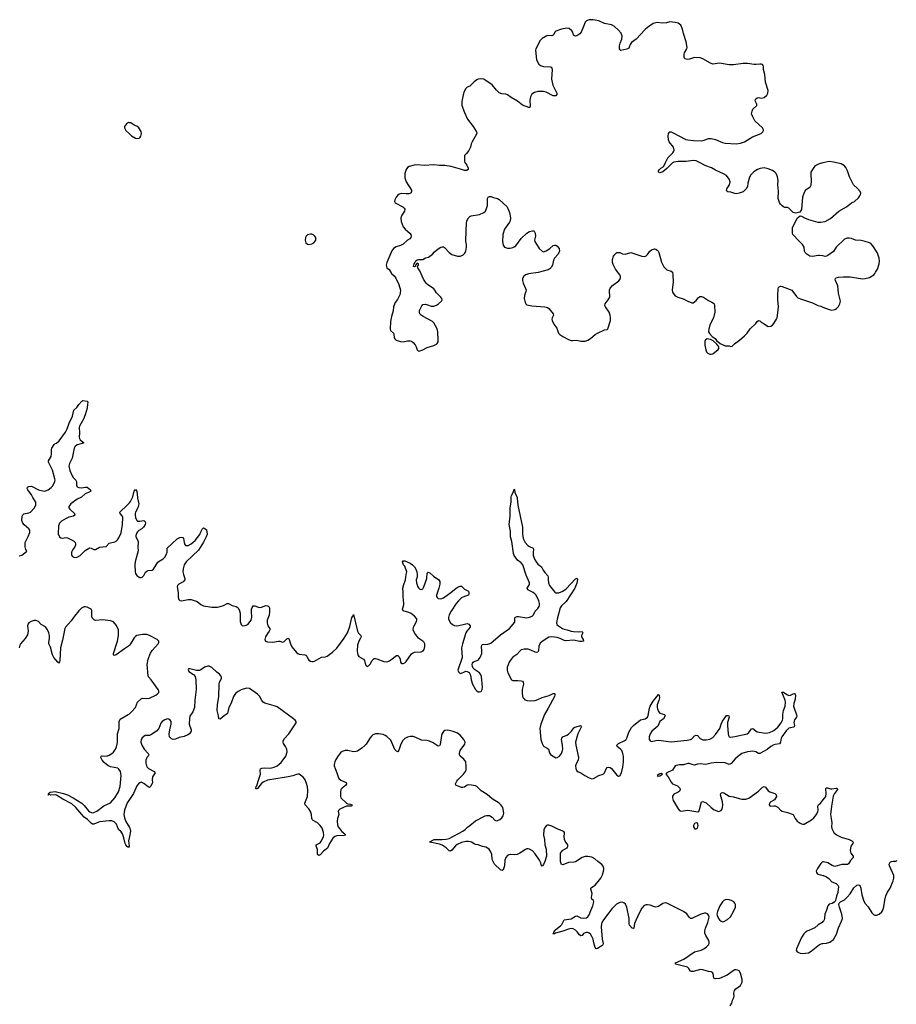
# Model space of a CAD drawing. Header units: inches. Extents: x 1771465 to 1971076, y 472029 to 643563.
# Tile 70 of 127: x 1808419 to 1821057, y 612692 to 626889. Entities that reach past the tile are written whole.
import ezdxf

# ---------------------------------------------------------------- set-up
doc = ezdxf.new("R2010")
doc.units = ezdxf.units.IN
doc.header["$MEASUREMENT"] = 0
for name, color, linetype in [('B8601', 7, 'Continuous'), ('B8602', 7, 'Continuous'), ('B8611', 7, 'Continuous'), ('B8612', 7, 'Continuous'), ('B8621', 7, 'Continuous'), ('B8622', 7, 'Continuous')]:
    doc.layers.add(name, color=color, linetype=linetype)

msp = doc.modelspace()

# ---------------------------------------------------------------- linework, layer by layer
at = {"layer": 'B8601', "color": 6, "elevation": 400}
for points in [[(1808410, 619156), (1808450, 619170), (1808519, 619221), (1808522, 619230), (1808510, 619248), (1808497, 619290), (1808497, 619350), (1808543, 619437), (1808566, 619494), (1808564, 619530), (1808553, 619550), (1808483, 619603), (1808464, 619630), (1808451, 619670), (1808454, 619730), (1808464, 619750), (1808478, 619762), (1808550, 619777), (1808575, 619790), (1808630, 619846), (1808652, 619890), (1808654, 619910), (1808650, 619931), (1808611, 620000)], [(1809299, 620000), (1809250, 619976), (1809158, 619910), (1809140, 619890), (1809130, 619870), (1809128, 619850), (1809141, 619830), (1809209, 619770), (1809214, 619746), (1809197, 619730), (1809130, 619716), (1809090, 619698), (1809023, 619657), (1808995, 619630), (1808981, 619590), (1808975, 619475), (1808992, 619432), (1809010, 619418), (1809030, 619414), (1809090, 619422), (1809110, 619419), (1809195, 619375), (1809219, 619350), (1809225, 619330), (1809224, 619310), (1809213, 619287), (1809185, 619250), (1809167, 619210), (1809167, 619170), (1809180, 619150), (1809210, 619136), (1809250, 619140), (1809290, 619164), (1809364, 619236), (1809410, 619266), (1809430, 619272), (1809450, 619271), (1809490, 619248), (1809510, 619251), (1809570, 619281), (1809667, 619293), (1809710, 619340), (1809790, 619361), (1809810, 619370), (1809830, 619388), (1809850, 619416), (1809881, 619490), (1809903, 619610), (1809905, 619710), (1809896, 619736), (1809868, 619770), (1809864, 619790), (1809970, 619889), (1810000, 619925)], [(1810000, 617870), (1809986, 617854), (1809930, 617819), (1809810, 617730), (1809782, 617722), (1809772, 617730), (1809774, 617750), (1809830, 617930), (1809844, 618010), (1809842, 618090), (1809816, 618156), (1809770, 618206), (1809730, 618222), (1809614, 618234), (1809510, 618227), (1809495, 618235), (1809465, 618265), (1809458, 618278), (1809460, 618370), (1809450, 618390), (1809390, 618419), (1809370, 618425), (1809350, 618423), (1809310, 618403), (1809270, 618364), (1809210, 618290), (1809160, 618220), (1809079, 618130), (1809069, 618110), (1809036, 617944), (1809008, 617830), (1809000, 617650), (1808990, 617611), (1808970, 617623), (1808911, 617691), (1808891, 617731), (1808863, 617843), (1808841, 617890), (1808839, 617910), (1808849, 617970), (1808848, 618010), (1808840, 618050), (1808822, 618090), (1808790, 618133), (1808729, 618169), (1808690, 618211), (1808650, 618226), (1808630, 618225), (1808585, 618210), (1808552, 618190), (1808543, 618177), (1808533, 618147), (1808542, 618070), (1808530, 618017), (1808496, 617964), (1808433, 617890), (1808422, 617870), (1808412, 617830)], [(1810000, 615111), (1809987, 615050), (1809997, 614970), (1809990, 614949), (1809981, 614961), (1809970, 614967), (1809950, 614992), (1809942, 615010), (1809923, 615090), (1809903, 615150), (1809880, 615180), (1809846, 615210), (1809813, 615290), (1809783, 615323), (1809750, 615338), (1809710, 615338), (1809570, 615321), (1809545, 615315), (1809490, 615288), (1809470, 615288), (1809450, 615302), (1809397, 615357), (1809351, 615390), (1809313, 615430), (1809231, 615531), (1809170, 615581), (1809041, 615650), (1808950, 615707), (1808930, 615712), (1808868, 615708), (1808842, 615718), (1808834, 615710), (1808826, 615710), (1808829, 615711), (1808838, 615722), (1808835, 615730), (1808859, 615750), (1808930, 615758), (1809051, 615730), (1809110, 615711), (1809190, 615668), (1809316, 615590), (1809350, 615558), (1809410, 615483), (1809430, 615467), (1809470, 615453), (1809490, 615456), (1809530, 615477), (1809630, 615555), (1809730, 615599), (1809790, 615668), (1809844, 615756), (1809868, 615830), (1809881, 615990), (1809872, 616050), (1809850, 616084), (1809835, 616095), (1809730, 616115), (1809690, 616134), (1809670, 616148), (1809637, 616177), (1809610, 616210), (1809591, 616250), (1809592, 616268), (1809606, 616274), (1809670, 616270), (1809710, 616285), (1809750, 616309), (1809770, 616327), (1809801, 616370), (1809815, 616405), (1809830, 616468), (1809829, 616590), (1809851, 616670), (1809855, 616770), (1809870, 616803), (1809984, 616870), (1810000, 616882)], [(1810000, 615643), (1809970, 615599), (1809930, 615491), (1809920, 615430), (1809930, 615379), (1809949, 615329), (1810000, 615242)]]:
    msp.add_lwpolyline(points, dxfattribs=at)
at = {"layer": 'B8602', "color": 6}
for points, elevation in [([(1810000, 625404), (1809990, 625405), (1809958, 625390), (1809931, 625350), (1809931, 625330), (1809951, 625290), (1810000, 625244)], 500), ([(1808611, 620000), (1808590, 620036), (1808536, 620110), (1808529, 620130), (1808531, 620149), (1808550, 620160), (1808590, 620164), (1808690, 620109), (1808770, 620091), (1808790, 620094), (1808830, 620111), (1808875, 620145), (1808896, 620170), (1808926, 620230), (1808930, 620250), (1808927, 620270), (1808894, 620394), (1808833, 620510), (1808833, 620530), (1808875, 620590), (1808880, 620630), (1808877, 620690), (1808884, 620710), (1808917, 620763), (1808928, 620772), (1808950, 620782), (1808990, 620818), (1809080, 620940), (1809104, 620990), (1809131, 621070), (1809179, 621170), (1809201, 621259), (1809241, 621299), (1809270, 621341), (1809315, 621390), (1809330, 621397), (1809390, 621388), (1809400, 621380), (1809402, 621370), (1809395, 621350), (1809390, 621290), (1809364, 621190), (1809337, 621130), (1809281, 621030), (1809275, 621010), (1809280, 620930), (1809275, 620870), (1809280, 620850), (1809292, 620832), (1809342, 620790), (1809322, 620778), (1809250, 620759), (1809215, 620730), (1809206, 620710), (1809174, 620566), (1809138, 620490), (1809129, 620450), (1809140, 620390), (1809174, 620314), (1809190, 620287), (1809231, 620250), (1809237, 620230), (1809238, 620178), (1809250, 620155), (1809270, 620144), (1809310, 620139), (1809370, 620149), (1809390, 620147), (1809439, 620110), (1809444, 620090), (1809413, 620070), (1809364, 620050), (1809310, 620005), (1809299, 620000)], 400)]:
    msp.add_lwpolyline(points, dxfattribs=dict(at, elevation=elevation))
at = {"layer": 'B8611', "color": 6, "elevation": 400}
for points in [[(1810000, 619925), (1810016, 619944), (1810045, 620000)], [(1810117, 620000), (1810117, 619990), (1810137, 619910), (1810121, 619850), (1810089, 619790), (1810083, 619770), (1810082, 619750), (1810089, 619709), (1810107, 619670), (1810120, 619660), (1810130, 619656), (1810150, 619656), (1810210, 619670), (1810228, 619650), (1810233, 619630), (1810229, 619610), (1810203, 619570), (1810181, 619550), (1810136, 619524), (1810116, 619504), (1810106, 619490), (1810093, 619450), (1810094, 619430), (1810126, 619370), (1810129, 619350), (1810124, 619290), (1810126, 619230), (1810083, 619070), (1810077, 619030), (1810082, 618930), (1810090, 618905), (1810110, 618875), (1810150, 618848), (1810170, 618845), (1810187, 618850), (1810207, 618873), (1810235, 618925), (1810250, 618939), (1810270, 618947), (1810327, 618953), (1810350, 618968), (1810410, 619066), (1810430, 619083), (1810487, 619113), (1810510, 619137), (1810530, 619172), (1810543, 619210), (1810544, 619270), (1810690, 619403), (1810730, 619423), (1810750, 619428), (1810770, 619425), (1810781, 619410), (1810789, 619349), (1810800, 619320), (1810810, 619307), (1810830, 619305), (1810850, 619309), (1810890, 619329), (1810950, 619379), (1811016, 619464), (1811030, 619506), (1811050, 619544), (1811070, 619561), (1811090, 619554), (1811112, 619532), (1811120, 619470), (1811109, 619430), (1811070, 619356), (1810999, 619241), (1810821, 619070), (1810792, 619030), (1810784, 619010), (1810774, 618970), (1810771, 618930), (1810780, 618890), (1810802, 618830), (1810799, 618810), (1810776, 618784), (1810712, 618748), (1810696, 618730), (1810689, 618710), (1810704, 618630), (1810704, 618564), (1810715, 618530), (1810730, 618515), (1810750, 618510), (1810849, 618531), (1810890, 618528), (1810979, 618499), (1811030, 618456), (1811070, 618437), (1811190, 618420), (1811270, 618420), (1811310, 618426), (1811359, 618441), (1811410, 618470), (1811430, 618470), (1811484, 618444), (1811538, 618430), (1811568, 618408), (1811590, 618365), (1811596, 618330), (1811600, 618210), (1811610, 618170), (1811631, 618151), (1811670, 618154), (1811707, 618170), (1811755, 618230), (1811766, 618274), (1811760, 618350), (1811763, 618390), (1811770, 618414), (1811785, 618435), (1811790, 618438), (1811810, 618436), (1811870, 618411), (1811903, 618417), (1811970, 618442), (1811998, 618438), (1812012, 618430), (1812020, 618410), (1812023, 618350), (1812018, 618302), (1811989, 618230), (1811989, 618190), (1811997, 618150), (1812024, 618110), (1812025, 618090), (1812016, 618070), (1811990, 618040), (1811961, 617990), (1811953, 617950), (1811962, 617930), (1811990, 617917), (1812070, 617912), (1812150, 617928), (1812170, 617928), (1812210, 617913), (1812230, 617921), (1812270, 617960), (1812290, 617969), (1812305, 617950), (1812323, 617890), (1812345, 617845), (1812410, 617763), (1812428, 617748), (1812450, 617740), (1812530, 617730), (1812544, 617724), (1812559, 617710), (1812576, 617670), (1812590, 617652), (1812610, 617640), (1812630, 617634), (1812650, 617633), (1812670, 617639), (1812770, 617697), (1812830, 617703), (1812850, 617711), (1812930, 617770), (1812990, 617826), (1813095, 617970), (1813144, 618050), (1813179, 618141), (1813210, 618271), (1813225, 618295), (1813230, 618311), (1813289, 618070), (1813305, 618045), (1813338, 618010), (1813342, 617990), (1813335, 617970), (1813310, 617930), (1813291, 617870), (1813285, 617790), (1813288, 617750), (1813295, 617730), (1813310, 617708), (1813376, 617670), (1813389, 617650), (1813406, 617586), (1813430, 617564), (1813450, 617571), (1813470, 617595), (1813502, 617650), (1813530, 617676), (1813550, 617680), (1813570, 617675), (1813670, 617633), (1813710, 617632), (1813750, 617645), (1813770, 617657), (1813850, 617722), (1813870, 617719), (1813890, 617701), (1813903, 617670), (1813910, 617626), (1813921, 617610), (1813930, 617604), (1813950, 617604), (1813970, 617615), (1813990, 617635), (1814070, 617746), (1814083, 617757), (1814110, 617767), (1814205, 617775), (1814237, 617790), (1814252, 617810), (1814261, 617850), (1814258, 617890), (1814251, 617910), (1814232, 617930), (1814190, 617955), (1814170, 617973), (1814109, 618049), (1814094, 618090), (1814097, 618130), (1814104, 618150), (1814141, 618210), (1814146, 618230), (1814143, 618250), (1814111, 618290), (1814065, 618325), (1814030, 618343), (1813950, 618367), (1813939, 618390), (1813956, 618450), (1813957, 618470), (1813947, 618567), (1813948, 618630), (1813942, 618690), (1813955, 618745), (1813981, 618810), (1813989, 618890), (1813999, 618930), (1813972, 619010), (1813951, 619030), (1813939, 619070), (1813950, 619088), (1813970, 619087), (1814050, 619051), (1814081, 619030), (1814110, 619000), (1814130, 618965), (1814143, 618930), (1814150, 618890), (1814149, 618851), (1814134, 618810), (1814141, 618770), (1814161, 618710), (1814170, 618696), (1814190, 618680), (1814210, 618675), (1814230, 618684), (1814247, 618713), (1814287, 618830), (1814293, 618907), (1814310, 618924), (1814330, 618913), (1814383, 618863), (1814460, 618810), (1814474, 618790), (1814476, 618750), (1814464, 618690), (1814430, 618590), (1814430, 618570), (1814436, 618556), (1814450, 618543), (1814490, 618540), (1814530, 618554), (1814636, 618630), (1814710, 618694), (1814740, 618710), (1814770, 618719), (1814790, 618720), (1814830, 618680), (1814888, 618648), (1814895, 618630), (1814896, 618610), (1814889, 618591), (1814830, 618571), (1814790, 618551), (1814744, 618510), (1814710, 618470), (1814638, 618362), (1814610, 618310), (1814600, 618270), (1814602, 618250), (1814610, 618224), (1814631, 618191), (1814657, 618170), (1814690, 618154), (1814710, 618150), (1814750, 618152), (1814830, 618174), (1814870, 618181), (1814895, 618175), (1814916, 618150), (1814914, 618130), (1814866, 618074), (1814850, 618050), (1814801, 617890), (1814791, 617830), (1814797, 617690), (1814735, 617510), (1814745, 617484), (1814770, 617463), (1814790, 617467), (1814830, 617488), (1814850, 617493), (1814872, 617492), (1814897, 617477), (1814918, 617438), (1814930, 617371), (1814947, 617310), (1814990, 617230), (1815008, 617210), (1815030, 617199), (1815050, 617195), (1815070, 617201), (1815088, 617230), (1815093, 617267), (1815077, 617417), (1815062, 617450), (1815046, 617470), (1814977, 617517), (1814958, 617538), (1814945, 617565), (1814942, 617590), (1814945, 617610), (1814956, 617624), (1814970, 617634), (1815030, 617655), (1815059, 617690), (1815081, 617750), (1815082, 617790), (1815075, 617850), (1815080, 617870), (1815090, 617880), (1815170, 617884), (1815210, 617901), (1815350, 618018), (1815481, 618110), (1815557, 618203), (1815557, 618263), (1815565, 618275), (1815590, 618284), (1815610, 618284), (1815730, 618266), (1815770, 618273), (1815807, 618290), (1815828, 618310), (1815850, 618361), (1815890, 618401), (1815910, 618428), (1815914, 618446), (1815915, 618470), (1815905, 618510), (1815863, 618590), (1815847, 618610), (1815822, 618630), (1815747, 618670), (1815735, 618690), (1815770, 618744), (1815769, 618770), (1815719, 618879), (1815671, 619030), (1815650, 619059), (1815597, 619097), (1815550, 619162), (1815537, 619190), (1815514, 619366), (1815493, 619430), (1815493, 619513), (1815477, 619610), (1815490, 619730), (1815489, 619850), (1815505, 619930), (1815505, 620000)], [(1815589, 620000), (1815593, 619990), (1815599, 619890), (1815668, 619570), (1815669, 619470), (1815679, 619410), (1815709, 619350), (1815747, 619307), (1815771, 619291), (1815821, 619270), (1815825, 619250), (1815822, 619210), (1815824, 619170), (1815841, 619110), (1815863, 619070), (1815890, 619036), (1815941, 619001), (1815966, 618950), (1815990, 618916), (1816035, 618870), (1816040, 618850), (1816038, 618810), (1816041, 618770), (1816058, 618730), (1816136, 618636), (1816150, 618627), (1816190, 618626), (1816249, 618650), (1816296, 618684), (1816430, 618829), (1816450, 618838), (1816457, 618830), (1816459, 618819), (1816450, 618766), (1816423, 618690), (1816298, 618502), (1816230, 618439), (1816210, 618410), (1816166, 618246), (1816159, 618190), (1816165, 618170), (1816187, 618147), (1816246, 618110), (1816270, 618101), (1816313, 618093), (1816372, 618072), (1816405, 618065), (1816470, 618062), (1816530, 618068), (1816538, 618050), (1816519, 618010), (1816517, 617990), (1816541, 617950), (1816548, 617930), (1816530, 617924), (1816490, 617924), (1816410, 617943), (1816290, 617933), (1816261, 617941), (1816210, 617965), (1816170, 617979), (1816091, 617989), (1816050, 617987), (1815950, 617925), (1815922, 617898), (1815903, 617857), (1815899, 617790), (1815889, 617771), (1815870, 617765), (1815850, 617767), (1815790, 617799), (1815748, 617812), (1815690, 617814), (1815650, 617802), (1815630, 617786), (1815585, 617735), (1815530, 617695), (1815505, 617670), (1815477, 617623), (1815449, 617550), (1815446, 617510), (1815455, 617470), (1815510, 617370), (1815530, 617360), (1815602, 617362), (1815650, 617356), (1815669, 617349), (1815677, 617337), (1815683, 617310), (1815664, 617230), (1815661, 617170), (1815675, 617115), (1815690, 617094), (1815704, 617084), (1815734, 617074), (1815787, 617067), (1815850, 617073), (1815890, 617085), (1815950, 617117), (1816054, 617146), (1816110, 617175), (1816130, 617175), (1816134, 617170), (1816136, 617150), (1816130, 617130), (1816040, 616960), (1815983, 616870), (1815931, 616730), (1815919, 616670), (1815934, 616510), (1815951, 616451), (1815972, 616412), (1816025, 616385), (1816042, 616370), (1816057, 616317), (1816070, 616294), (1816150, 616248), (1816170, 616249), (1816201, 616270), (1816231, 616310), (1816247, 616350), (1816249, 616370), (1816246, 616430), (1816230, 616510), (1816234, 616530), (1816251, 616549), (1816309, 616571), (1816330, 616588), (1816373, 616630), (1816410, 616679), (1816425, 616690), (1816511, 616711), (1816514, 616690), (1816468, 616592), (1816434, 616470), (1816437, 616430), (1816476, 616250), (1816469, 616210), (1816442, 616158), (1816434, 616130), (1816437, 616090), (1816450, 616060), (1816470, 616046), (1816510, 616029), (1816566, 615990), (1816630, 615955), (1816670, 615944), (1816690, 615947), (1816770, 615990), (1816832, 616008), (1816849, 616031), (1816872, 616088), (1816890, 616104), (1816910, 616110), (1816930, 616106), (1816950, 616090), (1817030, 615997), (1817050, 615982), (1817070, 615984), (1817096, 616030), (1817117, 616110), (1817125, 616190), (1817122, 616270), (1817115, 616310), (1817098, 616350), (1817082, 616370), (1817031, 616410), (1817027, 616430), (1817050, 616454), (1817136, 616490), (1817161, 616510), (1817173, 616530), (1817202, 616618), (1817239, 616681), (1817267, 616713), (1817370, 616792), (1817436, 616810), (1817470, 616830), (1817482, 616858), (1817499, 616961), (1817509, 616991), (1817550, 617063), (1817630, 617157), (1817639, 617150), (1817641, 617110), (1817635, 617070), (1817612, 617010), (1817610, 616970), (1817615, 616950), (1817630, 616912), (1817650, 616891), (1817715, 616870), (1817724, 616850), (1817701, 616810), (1817650, 616768), (1817618, 616702), (1817535, 616630), (1817507, 616593), (1817494, 616550), (1817496, 616516), (1817509, 616489), (1817530, 616482), (1817590, 616497), (1817630, 616502), (1817810, 616476), (1818042, 616498), (1818090, 616509), (1818110, 616519), (1818150, 616563), (1818170, 616574), (1818190, 616567), (1818230, 616526), (1818266, 616506), (1818316, 616504), (1818370, 616513), (1818410, 616539), (1818450, 616582), (1818512, 616670), (1818530, 616730), (1818550, 616775), (1818610, 616854), (1818630, 616858), (1818645, 616850), (1818647, 616830), (1818625, 616755), (1818624, 616710), (1818633, 616590), (1818638, 616570), (1818650, 616549), (1818670, 616544), (1818730, 616551), (1818907, 616593), (1818933, 616610), (1818970, 616666), (1818990, 616669), (1819030, 616633), (1819050, 616621), (1819170, 616602), (1819204, 616604), (1819230, 616611), (1819290, 616640), (1819350, 616690), (1819397, 616750), (1819417, 616790), (1819421, 616810), (1819421, 616870), (1819432, 616930), (1819455, 616990), (1819461, 617050), (1819457, 617077), (1819408, 617192), (1819430, 617191), (1819478, 617158), (1819510, 617146), (1819532, 617148), (1819570, 617168), (1819590, 617171), (1819601, 617161), (1819604, 617150), (1819600, 617090), (1819578, 617030), (1819577, 616990), (1819625, 616850), (1819616, 616830), (1819590, 616794), (1819584, 616776), (1819580, 616750), (1819589, 616710), (1819587, 616693), (1819574, 616686), (1819530, 616680), (1819510, 616673), (1819470, 616635), (1819409, 616550), (1819399, 616530), (1819389, 616471), (1819374, 616446), (1819310, 616440), (1819290, 616433), (1819250, 616410), (1819196, 616364), (1819090, 616309), (1819070, 616309), (1819030, 616333), (1818990, 616342), (1818910, 616332), (1818832, 616308), (1818790, 616280), (1818734, 616230), (1818678, 616162), (1818650, 616150), (1818590, 616173), (1818470, 616179), (1818390, 616171), (1818310, 616149), (1818230, 616160), (1818190, 616156), (1818150, 616142), (1818130, 616143), (1818070, 616164), (1818050, 616162), (1817990, 616143), (1817930, 616145), (1817883, 616137), (1817870, 616130), (1817830, 616067), (1817751, 616030), (1817736, 616010), (1817770, 615973), (1817810, 615897), (1817830, 615873), (1817902, 615842), (1817938, 615810), (1817942, 615790), (1817933, 615767), (1817910, 615750), (1817850, 615720), (1817830, 615692), (1817829, 615670), (1817842, 615630), (1817910, 615512), (1817930, 615488), (1817950, 615476), (1818051, 615489), (1818195, 615465), (1818210, 615474), (1818221, 615499), (1818248, 615610), (1818270, 615617), (1818317, 615597), (1818390, 615528), (1818430, 615498), (1818470, 615479), (1818490, 615474), (1818510, 615476), (1818530, 615484), (1818540, 615500), (1818550, 615530), (1818554, 615566), (1818551, 615610), (1818524, 615710), (1818526, 615730), (1818537, 615743), (1818550, 615747), (1818570, 615739), (1818650, 615695), (1818710, 615685), (1818790, 615657), (1818830, 615650), (1818890, 615651), (1818930, 615665), (1819070, 615766), (1819130, 615821), (1819150, 615830), (1819170, 615821), (1819210, 615769), (1819236, 615756), (1819308, 615730), (1819327, 615710), (1819330, 615690), (1819318, 615662), (1819299, 615641), (1819250, 615613), (1819230, 615590), (1819225, 615570), (1819234, 615554), (1819250, 615549), (1819290, 615555), (1819310, 615554), (1819350, 615534), (1819389, 615489), (1819410, 615475), (1819490, 615455), (1819568, 615428), (1819600, 615370), (1819630, 615334), (1819670, 615303), (1819690, 615292), (1819710, 615287), (1819730, 615291), (1819834, 615350), (1819870, 615382), (1819905, 615430), (1819926, 615470), (1819931, 615490), (1819928, 615550), (1819934, 615566), (1819970, 615596), (1820000, 615633)], [(1810000, 616882), (1810033, 616907), (1810087, 616970), (1810118, 617050), (1810170, 617097), (1810190, 617105), (1810250, 617099), (1810290, 617108), (1810381, 617150), (1810408, 617170), (1810424, 617190), (1810424, 617210), (1810415, 617230), (1810316, 617370), (1810275, 617415), (1810270, 617430), (1810258, 617590), (1810273, 617670), (1810303, 617757), (1810327, 617793), (1810414, 617890), (1810423, 617910), (1810424, 617930), (1810400, 617950), (1810290, 618011), (1810250, 618026), (1810190, 618026), (1810110, 618010), (1810090, 617996), (1810070, 617975), (1810019, 617890), (1810000, 617870)], [(1818662, 612670), (1818684, 612710), (1818695, 612750), (1818714, 612790), (1818718, 612810), (1818713, 612850), (1818723, 612890), (1818744, 612916), (1818810, 612964), (1818827, 612990), (1818834, 613010), (1818833, 613050), (1818810, 613142), (1818790, 613172), (1818770, 613185), (1818750, 613190), (1818730, 613188), (1818704, 613176), (1818619, 613110), (1818510, 613064), (1818450, 613060), (1818426, 613070), (1818415, 613135), (1818408, 613150), (1818390, 613161), (1818350, 613163), (1818270, 613187), (1818232, 613192), (1818130, 613166), (1818105, 613165), (1818090, 613170), (1818068, 613208), (1818045, 613225), (1817874, 613270), (1817876, 613290), (1817996, 613344), (1818150, 613448), (1818244, 613470), (1818282, 613490), (1818322, 613518), (1818350, 613550), (1818358, 613570), (1818360, 613590), (1818354, 613610), (1818310, 613686), (1818299, 613719), (1818296, 613750), (1818305, 613790), (1818341, 613870), (1818359, 613950), (1818355, 613970), (1818335, 613995), (1818310, 614008), (1818290, 614008), (1818230, 613988), (1818110, 613928), (1818090, 613929), (1818070, 613946), (1818036, 613996), (1817991, 614030), (1817864, 614090), (1817750, 614152), (1817730, 614154), (1817690, 614143), (1817630, 614104), (1817590, 614093), (1817570, 614096), (1817510, 614120), (1817472, 614128), (1817450, 614127), (1817424, 614116), (1817390, 614080), (1817343, 613997), (1817283, 613857), (1817275, 613790), (1817270, 613783), (1817250, 613789), (1817210, 613831), (1817206, 613850), (1817205, 613930), (1817170, 614091), (1817154, 614134), (1817130, 614157), (1817106, 614166), (1817070, 614160), (1817024, 614136), (1816955, 614070), (1816914, 614010), (1816834, 613910), (1816812, 613870), (1816805, 613850), (1816800, 613810), (1816817, 613630), (1816830, 613570), (1816824, 613550), (1816810, 613534), (1816750, 613494), (1816730, 613490), (1816716, 613510), (1816696, 613576), (1816687, 613630), (1816670, 613671), (1816650, 613701), (1816630, 613718), (1816610, 613727), (1816590, 613729), (1816570, 613724), (1816549, 613711), (1816530, 613686), (1816510, 613678), (1816490, 613695), (1816457, 613737), (1816430, 613763), (1816399, 613779), (1816370, 613784), (1816330, 613777), (1816250, 613744), (1816143, 613717), (1816130, 613708), (1816104, 613710), (1816118, 613722), (1816119, 613730), (1816149, 613771), (1816216, 613824), (1816236, 613844), (1816257, 613890), (1816271, 613909), (1816370, 613926), (1816430, 613962), (1816450, 613967), (1816510, 613939), (1816550, 613932), (1816590, 613939), (1816610, 613951), (1816630, 613980), (1816654, 614046), (1816683, 614110), (1816698, 614170), (1816693, 614190), (1816670, 614210), (1816662, 614230), (1816672, 614290), (1816651, 614350), (1816654, 614366), (1816663, 614377), (1816715, 614410), (1816796, 614510), (1816820, 614560), (1816840, 614630), (1816841, 614650), (1816830, 614684), (1816810, 614709), (1816752, 614752), (1816710, 614789), (1816670, 614811), (1816610, 614825), (1816570, 614823), (1816530, 614809), (1816430, 614746), (1816410, 614740), (1816330, 614736), (1816250, 614701), (1816230, 614709), (1816217, 614750), (1816217, 614870), (1816229, 614891), (1816250, 614913), (1816311, 614950), (1816323, 614970), (1816320, 614990), (1816284, 615044), (1816272, 615070), (1816268, 615110), (1816275, 615155), (1816273, 615170), (1816264, 615184), (1816177, 615217), (1816090, 615260), (1816050, 615275), (1816030, 615275), (1816012, 615268), (1815993, 615247), (1815978, 615210), (1815971, 615131), (1815985, 615070), (1815992, 614990), (1816010, 614930), (1816014, 614830), (1815991, 614749), (1815970, 614707), (1815950, 614683), (1815942, 614690), (1815931, 614730), (1815913, 614770), (1815850, 614862), (1815810, 614904), (1815770, 614928), (1815750, 614934), (1815730, 614933), (1815710, 614926), (1815628, 614872), (1815590, 614854), (1815550, 614847), (1815488, 614852), (1815470, 614849), (1815450, 614836), (1815430, 614810), (1815414, 614770), (1815409, 614690), (1815391, 614630), (1815370, 614620), (1815350, 614632), (1815263, 614710), (1815235, 614770), (1815230, 614790), (1815228, 614850), (1815214, 614890), (1815187, 614927), (1815138, 614958), (1815090, 614968), (1815030, 614990), (1814990, 614996), (1814970, 615004), (1814931, 615031), (1814915, 615035), (1814890, 615039), (1814850, 615037), (1814790, 615023), (1814724, 614996), (1814702, 614978), (1814650, 614915), (1814630, 614898), (1814610, 614903), (1814570, 614950), (1814510, 614986), (1814470, 614999), (1814330, 615028), (1814330, 615036), (1814393, 615067), (1814510, 615067), (1814567, 615073), (1814610, 615084), (1814810, 615186), (1814841, 615210), (1814875, 615245), (1814911, 615270), (1814990, 615338), (1815130, 615410), (1815150, 615416), (1815190, 615414), (1815230, 615390), (1815270, 615349), (1815290, 615339), (1815310, 615340), (1815342, 615358), (1815370, 615382), (1815390, 615410), (1815395, 615430), (1815397, 615450), (1815383, 615530), (1815356, 615570), (1815332, 615592), (1815230, 615654), (1815157, 615717), (1815071, 615770), (1815010, 615831), (1814990, 615840), (1814933, 615853), (1814890, 615856), (1814870, 615850), (1814830, 615822), (1814810, 615816), (1814790, 615817), (1814750, 615830), (1814708, 615850), (1814703, 615870), (1814723, 615910), (1814738, 615930), (1814819, 616010), (1814848, 616050), (1814856, 616070), (1814858, 616122), (1814849, 616190), (1814824, 616224), (1814770, 616270), (1814760, 616290), (1814759, 616310), (1814770, 616352), (1814837, 616443), (1814842, 616470), (1814824, 616510), (1814770, 616572), (1814730, 616601), (1814670, 616624), (1814590, 616644), (1814550, 616639), (1814530, 616625), (1814510, 616597), (1814500, 616570), (1814482, 616438), (1814470, 616420), (1814450, 616416), (1814382, 616462), (1814328, 616488), (1814290, 616496), (1814210, 616502), (1814130, 616539), (1814090, 616552), (1814050, 616553), (1814010, 616545), (1813970, 616525), (1813940, 616490), (1813910, 616430), (1813886, 616354), (1813870, 616330), (1813850, 616341), (1813830, 616366), (1813770, 616499), (1813713, 616553), (1813690, 616570), (1813661, 616581), (1813590, 616594), (1813550, 616593), (1813510, 616575), (1813490, 616557), (1813470, 616533), (1813416, 616444), (1813397, 616423), (1813354, 616386), (1813290, 616344), (1813270, 616335), (1813230, 616331), (1813152, 616350), (1813111, 616349), (1813070, 616335), (1813044, 616316), (1813010, 616274), (1812977, 616223), (1812961, 616190), (1812953, 616150), (1812954, 616130), (1812965, 616090), (1812991, 616030), (1813011, 615971), (1813022, 615950), (1813050, 615924), (1813125, 615890), (1813131, 615871), (1813115, 615845), (1813066, 615810), (1813049, 615790), (1813042, 615750), (1813043, 615690), (1813050, 615669), (1813130, 615591), (1813150, 615580), (1813190, 615579), (1813214, 615570), (1813197, 615550), (1813130, 615547), (1813086, 615530), (1813035, 615505), (1813015, 615485), (1813012, 615470), (1813020, 615430), (1813001, 615370), (1812997, 615330), (1813001, 615281), (1813012, 615250), (1813065, 615185), (1813109, 615150), (1813115, 615130), (1813096, 615124), (1812990, 615123), (1812962, 615110), (1812935, 615085), (1812911, 615050), (1812888, 615010), (1812858, 614942), (1812801, 614899), (1812750, 614848), (1812730, 614837), (1812715, 614850), (1812715, 614925), (1812694, 614970), (1812694, 614990), (1812750, 615020), (1812770, 615048), (1812800, 615110), (1812802, 615130), (1812798, 615170), (1812778, 615230), (1812750, 615272), (1812711, 615310), (1812650, 615342), (1812635, 615355), (1812629, 615370), (1812625, 615430), (1812613, 615470), (1812589, 615509), (1812535, 615570), (1812532, 615590), (1812567, 615690), (1812573, 615773), (1812567, 615827), (1812556, 615876), (1812534, 615930), (1812510, 615964), (1812470, 615997), (1812450, 616008), (1812430, 616010), (1812410, 616006), (1812355, 615985), (1812290, 615970), (1812230, 615964), (1811990, 615922), (1811927, 615893), (1811902, 615870), (1811850, 615802), (1811830, 615794), (1811826, 615806), (1811829, 615830), (1811837, 615843), (1811855, 615910), (1811892, 616010), (1811886, 616070), (1811893, 616087), (1811910, 616095), (1811950, 616102), (1812030, 616098), (1812090, 616113), (1812130, 616130), (1812190, 616180), (1812255, 616270), (1812274, 616330), (1812271, 616370), (1812252, 616410), (1812222, 616450), (1812217, 616470), (1812219, 616490), (1812238, 616522), (1812300, 616590), (1812403, 616750), (1812405, 616770), (1812393, 616790), (1812367, 616810), (1812130, 616979), (1812090, 616997), (1811955, 617035), (1811930, 617049), (1811910, 617070), (1811875, 617135), (1811850, 617165), (1811730, 617243), (1811690, 617250), (1811610, 617225), (1811570, 617204), (1811530, 617172), (1811502, 617130), (1811467, 617033), (1811432, 616970), (1811413, 616887), (1811397, 616870), (1811367, 616853), (1811310, 616802), (1811290, 616809), (1811286, 616850), (1811267, 616930), (1811271, 617011), (1811291, 617130), (1811293, 617310), (1811302, 617338), (1811328, 617390), (1811328, 617410), (1811319, 617430), (1811302, 617450), (1811260, 617480), (1811190, 617550), (1811150, 617568), (1811130, 617568), (1811085, 617555), (1811030, 617514), (1811010, 617507), (1810966, 617506), (1810870, 617531), (1810853, 617527), (1810847, 617513), (1810858, 617490), (1810927, 617447), (1810950, 617417), (1810959, 617370), (1810964, 617230), (1810945, 617075), (1810938, 616970), (1810915, 616910), (1810874, 616846), (1810865, 616815), (1810864, 616730), (1810892, 616650), (1810892, 616630), (1810866, 616594), (1810845, 616575), (1810790, 616551), (1810720, 616540), (1810667, 616513), (1810630, 616511), (1810610, 616518), (1810592, 616532), (1810580, 616550), (1810575, 616585), (1810583, 616650), (1810602, 616730), (1810601, 616770), (1810590, 616790), (1810570, 616802), (1810550, 616806), (1810510, 616794), (1810473, 616770), (1810454, 616746), (1810423, 616670), (1810390, 616630), (1810310, 616576), (1810290, 616570), (1810230, 616567), (1810187, 616533), (1810172, 616508), (1810166, 616470), (1810181, 616430), (1810216, 616370), (1810270, 616310), (1810280, 616290), (1810270, 616270), (1810250, 616250), (1810236, 616210), (1810237, 616170), (1810247, 616130), (1810258, 616110), (1810274, 616094), (1810356, 616050), (1810371, 616030), (1810332, 615970), (1810330, 615930), (1810334, 615890), (1810310, 615837), (1810297, 615823), (1810290, 615820), (1810270, 615827), (1810210, 615876), (1810170, 615893), (1810150, 615886), (1810130, 615870), (1810110, 615841), (1810061, 615730), (1810000, 615643)], [(1810000, 615242), (1810007, 615230), (1810017, 615190), (1810000, 615111)], [(1820000, 614744), (1819990, 614741), (1819970, 614723), (1819919, 614650), (1819904, 614610), (1819906, 614590), (1819916, 614576), (1819930, 614567), (1820000, 614551)], [(1820000, 613885), (1819987, 613873), (1819930, 613836), (1819885, 613795), (1819770, 613744), (1819746, 613730), (1819723, 613710), (1819690, 613656), (1819654, 613566), (1819617, 613490), (1819613, 613470), (1819629, 613449), (1819670, 613428), (1819705, 613425), (1819790, 613436), (1819830, 613459), (1819950, 613555), (1819990, 613569), (1820000, 613570)]]:
    msp.add_lwpolyline(points, dxfattribs=at)
for points in [[(1817670, 616019), (1817650, 616016), (1817612, 615990), (1817623, 615983), (1817650, 615988), (1817688, 616010)], [(1818170, 615309), (1818150, 615297), (1818133, 615270), (1818133, 615250), (1818146, 615226), (1818150, 615222), (1818170, 615221), (1818190, 615233), (1818203, 615270), (1818198, 615290), (1818190, 615303)], [(1818630, 614201), (1818590, 614196), (1818570, 614187), (1818550, 614168), (1818514, 614110), (1818479, 614030), (1818469, 613990), (1818473, 613970), (1818494, 613930), (1818509, 613909), (1818530, 613889), (1818550, 613883), (1818570, 613886), (1818624, 613916), (1818666, 613954), (1818712, 614028), (1818738, 614090), (1818739, 614130), (1818731, 614150), (1818715, 614170), (1818681, 614190)]]:
    msp.add_lwpolyline(points, close=True, dxfattribs=at)
at = {"layer": 'B8612', "color": 6}
for points, elevation in [([(1820000, 624825), (1819947, 624813), (1819906, 624794), (1819879, 624770), (1819847, 624730), (1819827, 624690), (1819824, 624650), (1819831, 624569), (1819824, 624496), (1819810, 624470), (1819750, 624433), (1819730, 624397), (1819707, 624330), (1819690, 624150), (1819665, 624115), (1819630, 624102), (1819610, 624101), (1819571, 624111), (1819510, 624170), (1819490, 624180), (1819450, 624183), (1819430, 624190), (1819410, 624204), (1819389, 624229), (1819374, 624254), (1819354, 624310), (1819357, 624410), (1819347, 624510), (1819354, 624570), (1819343, 624623), (1819324, 624670), (1819308, 624690), (1819273, 624713), (1819210, 624741), (1819150, 624751), (1819096, 624744), (1819058, 624730), (1819004, 624696), (1818958, 624650), (1818940, 624620), (1818917, 624530), (1818914, 624486), (1818895, 624450), (1818850, 624408), (1818790, 624388), (1818750, 624380), (1818730, 624381), (1818670, 624401), (1818628, 624408), (1818616, 624416), (1818608, 624428), (1818614, 624450), (1818652, 624508), (1818661, 624550), (1818648, 624590), (1818610, 624641), (1818568, 624668), (1818450, 624719), (1818394, 624753), (1818310, 624782), (1818210, 624837), (1818170, 624854), (1818130, 624857), (1818026, 624846), (1817910, 624845), (1817850, 624835), (1817830, 624824), (1817750, 624744), (1817690, 624697), (1817650, 624679), (1817629, 624689), (1817629, 624710), (1817641, 624730), (1817661, 624750), (1817694, 624766), (1817704, 624776), (1817728, 624830), (1817765, 624895), (1817836, 624970), (1817848, 624992), (1817853, 625010), (1817845, 625050), (1817785, 625130), (1817775, 625155), (1817769, 625210), (1817775, 625250), (1817790, 625270), (1817810, 625272), (1817830, 625264), (1818023, 625163), (1818050, 625156), (1818133, 625147), (1818250, 625142), (1818289, 625150), (1818350, 625176), (1818390, 625178), (1818450, 625162), (1818550, 625119), (1818590, 625107), (1818750, 625100), (1818810, 625108), (1818870, 625129), (1818982, 625198), (1819110, 625249), (1819134, 625270), (1819142, 625290), (1819141, 625301), (1819130, 625329), (1819018, 625430), (1818987, 625487), (1818971, 625530), (1818977, 625570), (1818990, 625597), (1819047, 625650), (1819045, 625670), (1819026, 625710), (1819024, 625730), (1819034, 625750), (1819050, 625761), (1819070, 625765), (1819110, 625760), (1819150, 625766), (1819190, 625802), (1819205, 625830), (1819208, 625870), (1819172, 625988), (1819161, 626101), (1819144, 626170), (1819144, 626210), (1819139, 626230), (1819130, 626242), (1819110, 626249), (1819090, 626249), (1819039, 626241), (1819010, 626241), (1818910, 626256), (1818850, 626259), (1818710, 626237), (1818650, 626240), (1818510, 626263), (1818410, 626250), (1818380, 626260), (1818270, 626327), (1818230, 626340), (1818150, 626345), (1818078, 626322), (1818050, 626317), (1818030, 626318), (1818010, 626326), (1817997, 626350), (1818000, 626390), (1818005, 626410), (1818037, 626470), (1818041, 626490), (1818030, 626570), (1817987, 626690), (1817973, 626753), (1817950, 626810), (1817910, 626838), (1817870, 626850), (1817790, 626857), (1817746, 626846), (1817681, 626839), (1817610, 626847), (1817570, 626841), (1817550, 626832), (1817470, 626778), (1817437, 626750), (1817307, 626610), (1817242, 626558), (1817221, 626530), (1817208, 626492), (1817199, 626481), (1817170, 626463), (1817086, 626446), (1817074, 626454), (1817067, 626467), (1817065, 626510), (1817075, 626550), (1817101, 626610), (1817103, 626650), (1817090, 626694), (1817045, 626745), (1816993, 626793), (1816950, 626817), (1816850, 626836), (1816770, 626873), (1816689, 626889), (1816630, 626886), (1816590, 626873), (1816570, 626854), (1816548, 626792), (1816512, 626708), (1816494, 626686), (1816450, 626658), (1816430, 626652), (1816404, 626664), (1816392, 626710), (1816381, 626730), (1816342, 626762), (1816309, 626769), (1816229, 626751), (1816150, 626724), (1816136, 626710), (1816122, 626678), (1816110, 626664), (1816090, 626658), (1816030, 626662), (1816007, 626653), (1815950, 626616), (1815923, 626590), (1815861, 626470), (1815857, 626450), (1815871, 626311), (1815902, 626250), (1815929, 626229), (1815943, 626223), (1815970, 626216), (1816068, 626208), (1816083, 626203), (1816092, 626192), (1816095, 626170), (1816084, 626030), (1816106, 625946), (1816162, 625830), (1816162, 625810), (1816147, 625793), (1816110, 625791), (1816010, 625844), (1815970, 625854), (1815890, 625856), (1815840, 625840), (1815804, 625816), (1815782, 625778), (1815775, 625730), (1815780, 625640), (1815775, 625625), (1815770, 625621), (1815759, 625621), (1815670, 625656), (1815596, 625716), (1815505, 625765), (1815450, 625806), (1815430, 625813), (1815370, 625819), (1815333, 625833), (1815292, 625872), (1815230, 625948), (1815110, 626030), (1815063, 626037), (1815030, 626031), (1815010, 626022), (1814969, 625991), (1814910, 625933), (1814870, 625915), (1814850, 625897), (1814827, 625853), (1814814, 625806), (1814794, 625710), (1814793, 625650), (1814830, 625550), (1814874, 625454), (1814959, 625350), (1815005, 625270), (1815008, 625250), (1814942, 625130), (1814930, 625099), (1814919, 625050), (1814896, 625004), (1814861, 624959), (1814831, 624930), (1814831, 624850), (1814836, 624830), (1814865, 624790), (1814887, 624750), (1814886, 624730), (1814865, 624715), (1814830, 624714), (1814774, 624734), (1814641, 624770), (1814550, 624786), (1814470, 624787), (1814390, 624795), (1814250, 624785), (1814150, 624796), (1814108, 624792), (1814036, 624770), (1814010, 624757), (1813989, 624731), (1813971, 624670), (1813971, 624610), (1813991, 624551), (1814066, 624430), (1814068, 624410), (1814056, 624390), (1814030, 624380), (1813990, 624377), (1813930, 624382), (1813910, 624380), (1813888, 624372), (1813870, 624360), (1813846, 624330), (1813826, 624290), (1813822, 624270), (1813831, 624250), (1813942, 624190), (1813963, 624170), (1813970, 624156), (1813968, 624130), (1813930, 624070), (1813915, 624030), (1813918, 623978), (1813950, 623903), (1813977, 623870), (1814047, 623807), (1814059, 623790), (1814065, 623770), (1814059, 623750), (1814042, 623730), (1814010, 623710), (1813949, 623651), (1813910, 623631), (1813845, 623615), (1813809, 623591), (1813784, 623556), (1813710, 623390), (1813704, 623350), (1813710, 623311), (1813748, 623288), (1813779, 623230), (1813817, 623197), (1813843, 623163), (1813887, 623070), (1813909, 622990), (1813906, 622950), (1813898, 622922), (1813864, 622856), (1813834, 622810), (1813810, 622750), (1813805, 622690), (1813780, 622610), (1813764, 622536), (1813758, 622430), (1813766, 622406), (1813809, 622370), (1813814, 622354), (1813820, 622300), (1813827, 622287), (1813847, 622270), (1813911, 622250), (1813950, 622244), (1814010, 622258), (1814050, 622257), (1814070, 622252), (1814090, 622236), (1814119, 622199), (1814134, 622174), (1814150, 622131), (1814170, 622111), (1814190, 622113), (1814230, 622129), (1814296, 622164), (1814389, 622191), (1814428, 622212), (1814438, 622222), (1814450, 622245), (1814453, 622267), (1814448, 622390), (1814437, 622430), (1814390, 622517), (1814370, 622536), (1814234, 622610), (1814205, 622630), (1814187, 622650), (1814181, 622670), (1814184, 622696), (1814216, 622764), (1814230, 622781), (1814270, 622786), (1814299, 622779), (1814350, 622757), (1814390, 622759), (1814428, 622772), (1814459, 622790), (1814499, 622830), (1814509, 622851), (1814507, 622870), (1814492, 622890), (1814430, 622950), (1814406, 622990), (1814388, 623010), (1814300, 623070), (1814280, 623090), (1814243, 623150), (1814187, 623270), (1814159, 623310), (1814156, 623330), (1814171, 623349), (1814169, 623369), (1814150, 623377), (1814144, 623376), (1814125, 623350), (1814122, 623330), (1814110, 623324), (1814098, 623330), (1814105, 623370), (1814117, 623383), (1814130, 623410), (1814150, 623427), (1814170, 623433), (1814230, 623433), (1814270, 623453), (1814315, 623465), (1814370, 623508), (1814398, 623542), (1814450, 623586), (1814490, 623611), (1814510, 623616), (1814530, 623614), (1814546, 623606), (1814610, 623531), (1814650, 623505), (1814730, 623479), (1814770, 623481), (1814810, 623496), (1814830, 623516), (1814849, 623550), (1814862, 623610), (1814862, 623650), (1814853, 623693), (1814854, 623850), (1814860, 623950), (1814867, 623990), (1814891, 624030), (1814910, 624049), (1814930, 624061), (1815050, 624080), (1815110, 624108), (1815133, 624127), (1815146, 624150), (1815163, 624210), (1815164, 624310), (1815172, 624328), (1815190, 624339), (1815210, 624340), (1815250, 624324), (1815310, 624310), (1815330, 624296), (1815445, 624190), (1815480, 624110), (1815493, 624030), (1815488, 623990), (1815479, 623970), (1815410, 623870), (1815385, 623790), (1815379, 623690), (1815390, 623638), (1815407, 623607), (1815450, 623596), (1815490, 623596), (1815530, 623604), (1815550, 623612), (1815570, 623630), (1815647, 623733), (1815730, 623810), (1815770, 623835), (1815810, 623846), (1815830, 623845), (1815838, 623838), (1815850, 623810), (1815854, 623770), (1815839, 623710), (1815844, 623690), (1815910, 623592), (1815950, 623550), (1815970, 623543), (1816010, 623557), (1816062, 623590), (1816110, 623633), (1816130, 623639), (1816150, 623636), (1816170, 623624), (1816196, 623590), (1816202, 623550), (1816194, 623530), (1816182, 623510), (1816129, 623450), (1816117, 623423), (1816099, 623350), (1816082, 623318), (1816063, 623297), (1816036, 623284), (1815895, 623245), (1815756, 623224), (1815715, 623210), (1815689, 623190), (1815670, 623157), (1815666, 623130), (1815676, 623090), (1815713, 623013), (1815719, 622990), (1815718, 622970), (1815695, 622910), (1815694, 622870), (1815708, 622810), (1815718, 622790), (1815730, 622779), (1815803, 622763), (1815990, 622750), (1816030, 622737), (1816050, 622726), (1816110, 622650), (1816113, 622630), (1816095, 622590), (1816092, 622570), (1816097, 622550), (1816119, 622499), (1816162, 622442), (1816189, 622370), (1816206, 622350), (1816250, 622319), (1816330, 622278), (1816370, 622265), (1816390, 622262), (1816450, 622267), (1816510, 622252), (1816570, 622256), (1816610, 622270), (1816650, 622292), (1816716, 622350), (1816750, 622370), (1816850, 622415), (1816890, 622424), (1816898, 622430), (1816937, 622550), (1816938, 622590), (1816934, 622630), (1816917, 622670), (1816864, 622750), (1816856, 622770), (1816860, 622790), (1816904, 622850), (1816925, 622890), (1816922, 622990), (1816930, 623016), (1816964, 623056), (1817057, 623123), (1817074, 623146), (1817081, 623170), (1817079, 623190), (1817070, 623210), (1817011, 623291), (1816977, 623357), (1816966, 623390), (1816967, 623430), (1816980, 623480), (1817002, 623510), (1817030, 623530), (1817050, 623533), (1817070, 623530), (1817110, 623513), (1817150, 623508), (1817230, 623530), (1817390, 623481), (1817430, 623477), (1817450, 623484), (1817470, 623502), (1817503, 623550), (1817530, 623572), (1817570, 623584), (1817590, 623579), (1817610, 623567), (1817626, 623550), (1817636, 623530), (1817670, 623391), (1817706, 623326), (1817724, 623304), (1817750, 623283), (1817810, 623263), (1817830, 623250), (1817837, 623210), (1817840, 623110), (1817824, 622990), (1817830, 622959), (1817849, 622930), (1817870, 622907), (1817906, 622886), (1817985, 622865), (1818050, 622830), (1818110, 622806), (1818130, 622806), (1818150, 622821), (1818170, 622839), (1818201, 622879), (1818223, 622897), (1818250, 622900), (1818278, 622890), (1818350, 622839), (1818397, 622817), (1818421, 622801), (1818432, 622790), (1818438, 622770), (1818440, 622670), (1818424, 622590), (1818370, 622489), (1818353, 622427), (1818352, 622390), (1818364, 622364), (1818402, 622322), (1818444, 622290), (1818465, 622265), (1818520, 622220), (1818590, 622188), (1818646, 622186), (1818670, 622179), (1818690, 622184), (1818724, 622216), (1818798, 622270), (1818867, 622330), (1818905, 622370), (1818952, 622430), (1819033, 622510), (1819050, 622535), (1819070, 622550), (1819090, 622546), (1819108, 622528), (1819150, 622505), (1819170, 622487), (1819210, 622467), (1819250, 622471), (1819270, 622483), (1819290, 622507), (1819331, 622569), (1819338, 622590), (1819350, 622662), (1819359, 622750), (1819348, 622848), (1819347, 622910), (1819355, 623010), (1819361, 623030), (1819370, 623039), (1819390, 623045), (1819410, 623043), (1819550, 622990), (1819616, 622896), (1819640, 622880), (1819690, 622858), (1819847, 622807), (1819924, 622770), (1819970, 622758), (1820000, 622746)], 500), ([(1810000, 625244), (1810033, 625213), (1810090, 625179), (1810130, 625175), (1810150, 625187), (1810166, 625210), (1810177, 625250), (1810170, 625278), (1810139, 625330), (1810110, 625353), (1810069, 625369), (1810022, 625402), (1810000, 625404)], 500), ([(1820000, 623482), (1819950, 623491), (1819930, 623491), (1819850, 623473), (1819810, 623480), (1819766, 623506), (1819744, 623530), (1819735, 623550), (1819727, 623610), (1819707, 623650), (1819650, 623700), (1819567, 623790), (1819560, 623810), (1819560, 623890), (1819630, 624026), (1819650, 624047), (1819670, 624059), (1819690, 624057), (1819733, 624033), (1819790, 624009), (1819928, 623972), (1819970, 623969), (1820000, 623975)], 500), ([(1810045, 620000), (1810050, 620010), (1810070, 620091), (1810090, 620113), (1810110, 620090), (1810117, 620000)], 400), ([(1815505, 620000), (1815505, 620010), (1815510, 620027), (1815535, 620070), (1815550, 620122), (1815555, 620115), (1815557, 620070), (1815589, 620000)], 400)]:
    msp.add_lwpolyline(points, dxfattribs=dict(at, elevation=elevation))
at = {"layer": 'B8612', "color": 6, "elevation": 500}
for points in [[(1812630, 623797), (1812610, 623797), (1812570, 623786), (1812550, 623769), (1812539, 623750), (1812533, 623710), (1812544, 623670), (1812570, 623651), (1812590, 623648), (1812630, 623655), (1812658, 623670), (1812689, 623710), (1812689, 623750), (1812675, 623770), (1812662, 623782)], [(1818330, 622287), (1818307, 622273), (1818297, 622250), (1818298, 622198), (1818310, 622131), (1818321, 622101), (1818339, 622079), (1818370, 622065), (1818390, 622065), (1818410, 622071), (1818487, 622133), (1818499, 622150), (1818499, 622170), (1818471, 622211), (1818417, 622257), (1818377, 622277)]]:
    msp.add_lwpolyline(points, close=True, dxfattribs=at)
at = {"layer": 'B8621', "color": 6, "elevation": 400}
for points in [[(1820000, 615633), (1820029, 615670), (1820040, 615690), (1820045, 615730), (1820042, 615798), (1820046, 615814), (1820067, 615813), (1820110, 615800), (1820130, 615799), (1820189, 615809), (1820204, 615804), (1820209, 615790), (1820167, 615733), (1820149, 615691), (1820122, 615550), (1820110, 615430), (1820116, 615370), (1820130, 615310), (1820125, 615250), (1820128, 615228), (1820156, 615170), (1820195, 615135), (1820264, 615104), (1820379, 615070), (1820415, 615050), (1820434, 615030), (1820430, 615010), (1820404, 614970), (1820393, 614910), (1820402, 614870), (1820435, 614830), (1820436, 614810), (1820395, 614765), (1820370, 614718), (1820353, 614707), (1820270, 614706), (1820170, 614681), (1820132, 614692), (1820070, 614730), (1820010, 614747), (1820000, 614744)], [(1820000, 613570), (1820050, 613574), (1820099, 613590), (1820150, 613626), (1820195, 613705), (1820225, 613795), (1820268, 613890), (1820280, 613930), (1820270, 613990), (1820236, 614090), (1820229, 614130), (1820234, 614150), (1820255, 614170), (1820310, 614199), (1820350, 614237), (1820390, 614284), (1820446, 614370), (1820490, 614409), (1820510, 614416), (1820530, 614408), (1820544, 614364), (1820558, 614270), (1820590, 614179), (1820610, 614146), (1820650, 614099), (1820703, 614010), (1820730, 613985), (1820750, 613977), (1820770, 613975), (1820811, 613989), (1820850, 614026), (1820863, 614050), (1820876, 614096), (1820890, 614195), (1820906, 614254), (1820930, 614308), (1820970, 614367), (1821012, 614470), (1821023, 614510), (1821021, 614550), (1820961, 614690), (1820956, 614710), (1820959, 614721), (1820970, 614740), (1820990, 614752), (1821010, 614758), (1821050, 614756), (1821070, 614764)], [(1820000, 614551), (1820010, 614549), (1820051, 614531), (1820086, 614506), (1820130, 614457), (1820190, 614432), (1820215, 614410), (1820223, 614390), (1820216, 614304), (1820195, 614250), (1820181, 614190), (1820171, 614169), (1820135, 614145), (1820090, 614134), (1820070, 614112), (1820052, 614050), (1820028, 613990), (1820024, 613930), (1820019, 613910), (1820008, 613892), (1820000, 613885)]]:
    msp.add_lwpolyline(points, dxfattribs=at)
at = {"layer": 'B8622', "color": 6, "elevation": 500}
for points in [[(1820000, 623975), (1820030, 623981), (1820110, 624022), (1820230, 624127), (1820337, 624190), (1820413, 624247), (1820456, 624270), (1820510, 624321), (1820532, 624348), (1820543, 624370), (1820544, 624390), (1820536, 624410), (1820497, 624457), (1820441, 624510), (1820382, 624622), (1820353, 624710), (1820330, 624758), (1820310, 624781), (1820260, 624810), (1820150, 624836), (1820090, 624844), (1820000, 624825)], [(1820000, 622746), (1820090, 622709), (1820130, 622703), (1820169, 622710), (1820195, 622725), (1820226, 622754), (1820245, 622790), (1820253, 622830), (1820226, 622946), (1820213, 623050), (1820179, 623130), (1820177, 623150), (1820182, 623158), (1820192, 623168), (1820224, 623176), (1820298, 623182), (1820390, 623181), (1820510, 623160), (1820570, 623154), (1820610, 623155), (1820670, 623174), (1820734, 623210), (1820750, 623229), (1820758, 623250), (1820784, 623290), (1820812, 623370), (1820815, 623410), (1820810, 623450), (1820791, 623510), (1820779, 623530), (1820719, 623630), (1820690, 623661), (1820670, 623672), (1820610, 623693), (1820550, 623704), (1820470, 623709), (1820410, 623736), (1820379, 623741), (1820350, 623739), (1820310, 623723), (1820190, 623610), (1820150, 623548), (1820070, 623490), (1820050, 623480), (1820030, 623476), (1820000, 623482)]]:
    msp.add_lwpolyline(points, dxfattribs=at)

doc.saveas('drawing.dxf')
